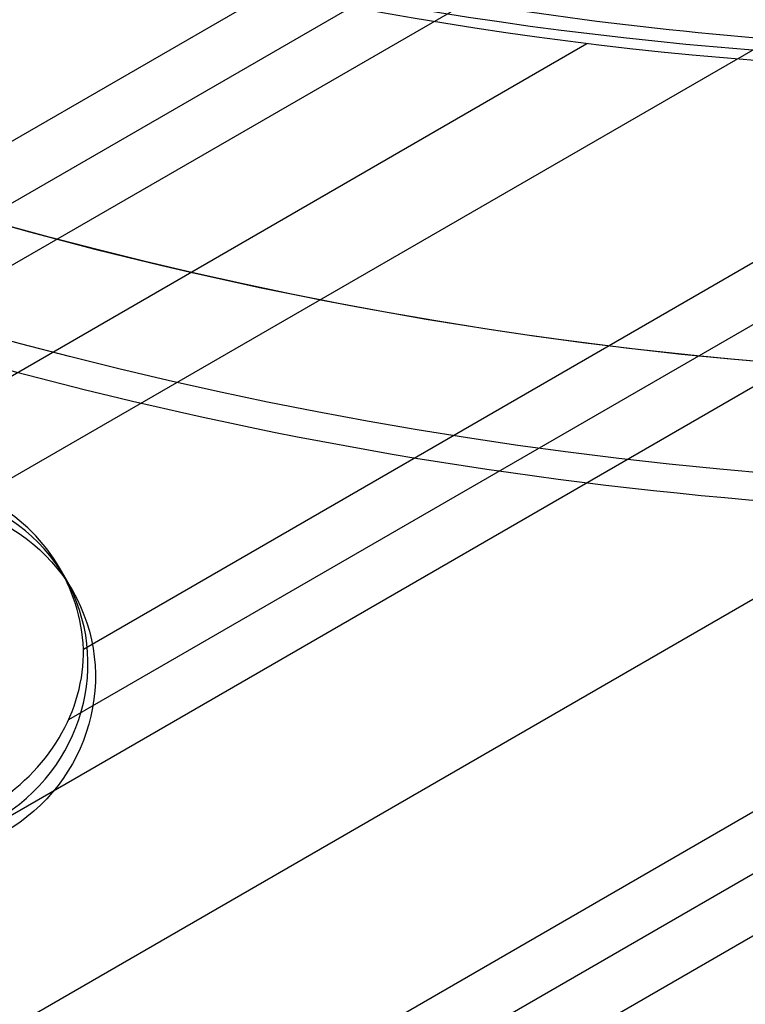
# Model space of a CAD drawing. Extents: x 12895 to 14339, y -6833 to -5581.
# Tile 13 of 79: x 13601 to 13611, y -6450 to -6435. Entities that reach past the tile are written whole.
import ezdxf

# ---------------------------------------------------------------- set-up
doc = ezdxf.new("R2010")
doc.units = 0
doc.layers.get('0').update_dxf_attribs({"linetype": 'CONTINUOUS'})
doc.layers.add('BLANCO_METALICO', color=7, linetype='CONTINUOUS')
doc.layers.add('COLOR', color=7, linetype='CONTINUOUS')

msp = doc.modelspace()

# ---------------------------------------------------------------- linework, layer by layer
for p, q in [((12944.19809663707, -6816.080124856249, 55.11364691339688), (13604.57476565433, -6434.811477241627, 55.11364691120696)), ((13605.80241346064, -6434.999459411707, 54.69070342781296), (12944.58640725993, -6816.752698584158, 54.69070342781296)), ((12944.97471788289, -6817.425272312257, 54.26775994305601), (13607.0706894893, -6435.163984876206, 54.26775994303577)), ((13611.47150085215, -6435.694029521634, 53.89742668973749), (13600.04048623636, -6442.293728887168, 53.89742668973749)), ((12945.66578068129, -6818.622228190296, 56.00127932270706), (13608.80299705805, -6435.759777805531, 56.00127932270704)), ((13601.5277257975, -6444.505924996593, 53.52709343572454), (13614.46468091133, -6437.036770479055, 53.52709343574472)), ((13614.85299153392, -6437.709344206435, 53.10414995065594), (13601.31052994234, -6445.528088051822, 53.10414995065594)), ((12948.41077693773, -6823.376701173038, 52.68120646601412), (13615.24130215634, -6438.381917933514, 52.68120646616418)), ((13616.57102106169, -6440.685058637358, 52.310873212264), (12949.74049584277, -6825.679841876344, 52.31087321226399)), ((12951.0702147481, -6827.982982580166, 51.94053995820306), (13617.90073996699, -6442.988199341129, 51.94053995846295)), ((13601.186128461, -6443.341611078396, 53.69258844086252), (13601.36937228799, -6443.658998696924, 55.28002087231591)), ((13618.28905059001, -6443.660773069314, 51.51759647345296), (12951.4586858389, -6828.655463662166, 51.51759647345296)), ((13618.67736121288, -6444.333346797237, 51.09465298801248), (12951.90549551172, -6829.294262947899, 51.09465298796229))]:
    msp.add_line(p, q)
at = {"extrusion": (0.1124755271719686, -0.1948133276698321, 0.9743700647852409)}
msp.add_lwpolyline([(8565.810218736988, -12065.56762385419), (8565.299669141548, -12065.25865545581), (8564.791123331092, -12064.94499073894), (8564.284641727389, -12064.62664867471), (8563.780284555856, -12064.30364930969), (8563.278111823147, -12063.97601376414), (8562.778183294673, -12063.6437642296), (8562.280558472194, -12063.30692396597), (8561.785296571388, -12062.96551729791), (8561.292456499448, -12062.61956961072), (8560.802096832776, -12062.2691073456), (8560.314275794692, -12061.91415799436), (8559.829051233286, -12061.55475009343), (8559.346480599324, -12061.19091321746), (8558.866620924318, -12060.82267797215), (8558.389528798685, -12060.45007598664), (8557.91526035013, -12060.07313990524), (8557.443871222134, -12059.6919033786), (8556.975416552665, -12059.30640105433), (8556.509950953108, -12058.91666856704), (8556.047528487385, -12058.52274252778), (8555.588202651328, -12058.12466051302), (8555.132026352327, -12057.72246105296), (8554.679051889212, -12057.31618361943), (8554.229330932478, -12056.90586861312), (8553.782914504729, -12056.4915573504), (8553.33985296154, -12056.07329204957), (8552.90019597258, -12055.65111581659), (8552.463992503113, -12055.22507263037), (8552.031290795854, -12054.79520732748), (8551.602138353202, -12054.36156558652), (8551.17658191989, -12053.92419391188), (8550.754667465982, -12053.48313961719), (8550.33644017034, -12053.03845080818), (8549.921944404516, -12052.59017636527), (8549.511223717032, -12052.13836592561), (8549.104320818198, -12051.68306986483), (8548.701277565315, -12051.22433927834), (8548.302134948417, -12050.76222596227), (8547.906933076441, -12050.29678239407), (8547.51571116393, -12049.82806171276), (8547.128507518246, -12049.35611769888), (8546.745359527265, -12048.88100475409), (8546.366303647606, -12048.40277788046), (8545.991375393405, -12047.92149265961), (8545.620609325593, -12047.43720523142), (8545.254039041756, -12046.94997227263), (8544.891697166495, -12046.45985097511), (8544.533615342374, -12045.96689902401), (8544.179824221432, -12045.4711745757), (8543.83035345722, -12044.97273623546), (8543.48523169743, -12044.47164303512), (8543.144486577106, -12043.96795441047), (8542.808144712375, -12043.46173017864), (8542.476231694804, -12042.95303051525), (8542.148772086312, -12042.44191593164), (8541.825789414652, -12041.92844725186), (8541.507306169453, -12041.41268558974), (8541.193343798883, -12040.89469232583), (8540.883922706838, -12040.3745290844), (8540.579062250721, -12039.85225771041), (8540.278780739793, -12039.32794024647), (8539.983095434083, -12038.80163890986), (8539.69202254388, -12038.27341606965), (8539.40557722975, -12037.74333422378), (8539.12377360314, -12037.21145597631), (8538.846624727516, -12036.67784401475), (8538.574142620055, -12036.1425610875), (8538.306338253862, -12035.60566998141), (8538.043221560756, -12035.06723349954), (8537.784801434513, -12034.52731443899), (8537.531085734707, -12033.985975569), (8537.282081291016, -12033.4432796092), (8537.037793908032, -12032.89928920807), (8536.79822837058, -12032.35406692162), (8536.563388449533, -12031.8076751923), (8536.333276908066, -12031.26017632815), (8536.10789550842, -12030.71163248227), (8535.887245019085, -12030.16210563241), (8535.67132522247, -12029.61165756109), (8535.460134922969, -12029.06034983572), (8535.253671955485, -12028.50824378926), (8535.051933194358, -12027.95540050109), (8534.854914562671, -12027.4018807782), (8534.662611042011, -12026.8477451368), (8534.475016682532, -12026.29305378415), (8534.292124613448, -12025.73786660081), (8534.11392705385, -12025.1822431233), (8533.940415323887, -12024.62624252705), (8533.771579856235, -12024.06992360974), (8533.607410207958, -12023.51334477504), (8533.4478950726, -12022.95656401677), (8533.293022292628, -12022.39963890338), (8533.142778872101, -12021.84262656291), (8532.997150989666, -12021.2855836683), (8532.856124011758, -12020.72856642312), (8532.719682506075, -12020.17163054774), (8532.587810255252, -12019.61483126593), (8532.460490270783, -12019.05822329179), (8532.337704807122, -12018.50186081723), (8532.219435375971, -12017.94579749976), (8532.105662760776, -12017.39008645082), (8531.996367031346, -12016.83478022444), (8531.891527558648, -12016.27993080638), (8531.791123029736, -12015.7255896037), (8531.695131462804, -12015.17180743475), (8531.603530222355, -12014.61863451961), (8531.516296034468, -12014.06612047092), (8531.433405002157, -12013.51431428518), (8531.354832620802, -12012.96326433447), (8531.280553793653, -12012.41301835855), (8531.210542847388, -12011.86362345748), (8531.144773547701, -12011.31512608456), (8531.083219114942, -12010.76757203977), (8531.025852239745, -12010.22100646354), (8530.972645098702, -12009.67547383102), (8530.923569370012, -12009.13101794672), (8530.87859624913, -12008.58768193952), (8530.837696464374, -12008.04550825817), (8530.80084029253, -12007.50453866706), (8530.767997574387, -12006.96481424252), (8530.739137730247, -12006.4263753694), (8530.714229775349, -12005.8892617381), (8530.693242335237, -12005.35351234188), (8530.67614366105, -12004.81916547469), (8530.66290164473, -12004.28625872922), (8530.653483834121, -12003.75482899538), (8530.647857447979, -12003.22491245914), (8530.64598939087, -12002.69654460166)], dxfattribs=at)
at = {"extrusion": (0.1124755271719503, -0.1948133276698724, 0.9743700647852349)}
msp.add_lwpolyline([(8530.645989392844, -12003.97543454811), (8530.64774105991, -12004.4870778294), (8530.653016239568, -12005.00017447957), (8530.66184500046, -12005.51469230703), (8530.674257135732, -12006.03059850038), (8530.690282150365, -12006.54785962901), (8530.709949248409, -12007.06644164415), (8530.733287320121, -12007.58630988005), (8530.76032492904, -12008.10742905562), (8530.79109029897, -12008.62976327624), (8530.825611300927, -12009.1532760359), (8530.863915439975, -12009.67793021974), (8530.906029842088, -12010.20368810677), (8530.951981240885, -12010.73051137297), (8531.001795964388, -12011.25836109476), (8531.055499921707, -12011.7871977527), (8531.11311858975, -12012.31698123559), (8531.174676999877, -12012.84767084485), (8531.240199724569, -12013.37922529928), (8531.309710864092, -12013.91160274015), (8531.383234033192, -12014.44476073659), (8531.460792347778, -12014.97865629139), (8531.54240841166, -12015.51324584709), (8531.62810430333, -12016.04848529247), (8531.717901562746, -12016.5843299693), (8531.811821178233, -12017.12073467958), (8531.909883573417, -12017.657653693), (8532.012108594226, -12018.19504075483), (8532.11851549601, -12018.73284909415), (8532.229122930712, -12019.27103143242), (8532.34394893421, -12019.80953999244), (8532.463010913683, -12020.34832650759), (8532.586325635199, -12020.88734223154), (8532.713909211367, -12021.42653794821), (8532.845777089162, -12021.96586398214), (8532.981944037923, -12022.50527020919), (8533.12242413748, -12023.04470606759), (8533.267230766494, -12023.58412056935), (8533.416376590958, -12024.123462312), (8533.569873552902, -12024.66267949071), (8533.727732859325, -12025.20171991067), (8533.889964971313, -12025.74053099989), (8534.056579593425, -12026.27905982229), (8534.227585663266, -12026.81725309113), (8534.402991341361, -12027.35505718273), (8534.58280400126, -12027.89241815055), (8534.767030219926, -12028.42928173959), (8534.955675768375, -12028.96559340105), (8535.148745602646, -12029.50129830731), (8535.34624385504, -12030.03634136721), (8535.548173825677, -12030.57066724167), (8535.754537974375, -12031.10422035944), (8535.965337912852, -12031.63694493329), (8536.180574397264, -12032.16878497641), (8536.400247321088, -12032.69968431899), (8536.624355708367, -12033.22958662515), (8536.852897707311, -12033.75843541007), (8537.085870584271, -12034.28617405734), (8537.323270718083, -12034.81274583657), (8537.56509359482, -12035.33809392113), (8537.811333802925, -12035.86216140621), (8538.06198502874, -12036.38489132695), (8538.317040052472, -12036.90622667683), (8538.576490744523, -12037.42611042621), (8538.840328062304, -12037.944485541), (8539.108542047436, -12038.46129500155), (8539.381121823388, -12038.97648182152), (8539.658055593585, -12039.48998906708), (8539.93933063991, -12040.00175987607), (8540.224933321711, -12040.51173747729), (8540.51484907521, -12041.01986520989), (8540.80906241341, -12041.52608654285), (8541.10755692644, -12042.03034509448), (8541.410315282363, -12042.53258465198), (8541.717319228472, -12043.03274919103), (8542.028549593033, -12043.53078289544), (8542.343986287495, -12044.0266301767), (8542.663608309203, -12044.52023569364), (8542.98739374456, -12045.01154437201), (8543.315319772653, -12045.50050142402), (8543.647362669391, -12045.98705236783), (8543.983497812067, -12046.47114304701), (8544.323699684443, -12046.95271964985), (8544.667941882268, -12047.43172872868), (8545.016197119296, -12047.908117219), (8545.368437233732, -12048.38183245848), (8545.724633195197, -12048.85282220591), (8546.084755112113, -12049.32103465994), (8546.448772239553, -12049.78641847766), (8546.816652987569, -12050.248922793), (8547.188364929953, -12050.70849723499), (8547.56387481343, -12051.16509194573), (8547.94314856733, -12051.61865759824), (8548.326151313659, -12052.069145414), (8548.71284737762, -12052.5165071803), (8549.103200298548, -12052.96069526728), (8549.497172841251, -12053.40166264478), (8549.89472700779, -12053.83936289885), (8550.295824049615, -12054.27375024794), (8550.700424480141, -12054.70477955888), (8551.10848808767, -12055.13240636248), (8551.519973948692, -12055.55658686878), (8551.934840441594, -12055.97727798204), (8552.353045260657, -12056.39443731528), (8552.774545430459, -12056.80802320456), (8553.199297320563, -12057.21799472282), (8553.6272566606, -12057.62431169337), (8554.05837855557, -12058.02693470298), (8554.492617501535, -12058.42582511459), (8554.929927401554, -12058.8209450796), (8555.370261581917, -12059.21225754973), (8555.813572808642, -12059.59972628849), (8556.259813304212, -12059.98331588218), (8556.708934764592, -12060.36299175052), (8557.160888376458, -12060.73872015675), (8557.615624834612, -12061.11046821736), (8558.073094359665, -12061.47820391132), (8558.533246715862, -12061.84189608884), (8558.996031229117, -12062.20151447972), (8559.461396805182, -12062.55702970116), (8559.929291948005, -12062.90841326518), (8560.399664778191, -12063.25563758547), (8560.872463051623, -12063.59867598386), (8561.347634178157, -12063.93750269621), (8561.825125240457, -12064.27209287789), (8562.304883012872, -12064.60242260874), (8562.7868539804, -12064.92846889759), (8563.27098435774, -12065.25020968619), (8563.757220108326, -12065.56762385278)], dxfattribs=at)
at = {"extrusion": (0.1124755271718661, -0.1948133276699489, 0.9743700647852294)}
msp.add_lwpolyline([(8528.345989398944, -12002.69654459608), (8528.347736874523, -12003.21579337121), (8528.35299909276, -12003.7364926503), (8528.361805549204, -12004.25861087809), (8528.37418547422, -12004.78211590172), (8528.390167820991, -12005.30697497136), (8528.40978125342, -12005.83315474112), (8528.433054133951, -12006.36062127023), (8528.460014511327, -12006.8893400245), (8528.490690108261, -12007.41927587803), (8528.525108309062, -12007.95039311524), (8528.563296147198, -12008.48265543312), (8528.605280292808, -12009.0160259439), (8528.65108704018, -12009.55046717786), (8528.700742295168, -12010.08594108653), (8528.754271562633, -12010.62240904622), (8528.811699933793, -12011.15983186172), (8528.873052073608, -12011.69816977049), (8528.938352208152, -12012.23738244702), (8529.00762411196, -12012.77742900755), (8529.08089109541, -12013.31826801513), (8529.158175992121, -12013.859857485), (8529.239501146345, -12014.40215489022), (8529.324888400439, -12014.94511716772), (8529.414359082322, -12015.48870072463), (8529.50793399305, -12016.03286144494), (8529.605633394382, -12016.57755469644), (8529.707476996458, -12017.12273533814), (8529.813483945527, -12017.66835772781), (8529.923672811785, -12018.21437573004), (8530.038061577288, -12018.76074272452), (8530.156667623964, -12019.30741161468), (8530.279507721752, -12019.85433483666), (8530.40659801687, -12020.40146436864), (8530.537954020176, -12020.94875174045), (8530.67359059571, -12021.49614804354), (8530.813521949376, -12022.04360394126), (8530.957761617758, -12022.59106967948), (8531.106322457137, -12023.13849509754), (8531.259216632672, -12023.68582963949), (8531.416455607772, -12024.23302236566), (8531.57805013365, -12024.78002196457), (8531.744010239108, -12025.3267767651), (8531.914345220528, -12025.87323474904), (8532.08906363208, -12026.41934356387), (8532.268173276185, -12026.9650505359), (8532.451681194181, -12027.51030268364), (8532.63959365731, -12028.05504673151), (8532.831916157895, -12028.59922912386), (8533.028653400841, -12029.14279603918), (8533.229809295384, -12029.68569340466), (8533.43538694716, -12030.22786691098), (8533.645388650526, -12030.76926202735), (8533.859815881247, -12031.3098240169), (8534.078669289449, -12031.84949795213), (8534.301948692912, -12032.38822873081), (8534.529653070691, -12032.92596109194), (8534.761780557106, -12033.46263963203), (8534.99832843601, -12033.99820882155), (8535.239293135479, -12034.53261302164), (8535.484670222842, -12035.06579650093), (8535.73445440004, -12035.59770345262), (8535.988639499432, -12036.1282780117), (8536.247218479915, -12036.65746427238), (8536.51018342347, -12037.18520630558), (8536.777525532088, -12037.71144817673), (8537.0492351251, -12038.23613396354), (8537.325301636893, -12038.75920777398), (8537.605713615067, -12039.28061376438), (8537.890458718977, -12039.80029615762), (8538.179523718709, -12040.31819926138), (8538.472894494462, -12040.83426748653), (8538.770556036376, -12041.34844536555), (8539.072492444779, -12041.86067757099), (8539.37868693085, -12042.37090893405), (8539.689121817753, -12042.87908446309), (8540.003778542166, -12043.38514936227), (8540.32263765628, -12043.88904905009), (8540.64567883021, -12044.39072917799), (8540.97288085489, -12044.89013564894), (8541.304221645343, -12045.38721463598), (8541.639678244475, -12045.88191260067), (8541.979226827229, -12046.37417631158), (8542.32284270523, -12046.86395286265), (8542.670500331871, -12047.35118969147), (8543.022173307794, -12047.83583459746), (8543.377834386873, -12048.31783576), (8543.737455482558, -12048.79714175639), (8544.101007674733, -12049.27370157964), (8544.468461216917, -12049.74746465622), (8544.839785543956, -12050.21838086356), (8545.214949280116, -12050.68640054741), (8545.59392024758, -12051.15147453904), (8545.97666547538, -12051.6135541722), (8546.36315120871, -12052.0725912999), (8546.753342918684, -12052.52853831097), (8547.14720531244, -12052.98134814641), (8547.544702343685, -12053.43097431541), (8547.94579722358, -12053.87737091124), (8548.350452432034, -12054.32049262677), (8548.758629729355, -12054.76029476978), (8549.170290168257, -12055.19673327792), (8549.58539410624, -12055.62976473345), (8550.003901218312, -12056.05934637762), (8550.425770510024, -12056.48543612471), (8550.85096033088, -12056.9079925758), (8551.279428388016, -12057.32697503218), (8551.71113176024, -12057.7423435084), (8552.146026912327, -12058.15405874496), (8552.584069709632, -12058.56208222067), (8553.025215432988, -12058.96637616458), (8553.46941879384, -12059.36690356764), (8553.91663394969, -12059.76362819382), (8554.366814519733, -12060.15651459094), (8554.819913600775, -12060.54552810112), (8555.275883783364, -12060.93063487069), (8555.734677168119, -12061.31180185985), (8556.196245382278, -12061.68899685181), (8556.660539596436, -12062.06218846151), (8557.127510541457, -12062.43134614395), (8557.597108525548, -12062.79644020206), (8558.069283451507, -12063.15744179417), (8558.543984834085, -12063.51432294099), (8559.021161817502, -12063.86705653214), (8559.500763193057, -12064.21561633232), (8559.982737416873, -12064.55997698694), (8560.467032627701, -12064.90011402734), (8560.953596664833, -12065.23600387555), (8561.442377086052, -12065.56762384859)], dxfattribs=at)
at = {"extrusion": (0.1124755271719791, -0.194813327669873, 0.9743700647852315)}
msp.add_lwpolyline([(8559.602413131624, -12065.56762385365), (8559.136482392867, -12065.23030030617), (8558.672822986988, -12064.88904056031), (8558.211481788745, -12064.54386838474), (8557.752505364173, -12064.19480832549), (8557.295939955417, -12063.84188570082), (8556.841831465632, -12063.48512659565), (8556.39022544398, -12063.1245578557), (8555.941167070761, -12062.76020708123), (8555.494701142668, -12062.39210262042), (8555.05087205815, -12062.0202735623), (8554.609723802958, -12061.64474972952), (8554.171299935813, -12061.26556167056), (8553.735643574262, -12060.88274065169), (8553.302797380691, -12060.49631864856), (8552.87280354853, -12060.10632833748), (8552.445703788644, -12059.7128030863), (8552.02153931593, -12059.31577694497), (8551.600350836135, -12058.91528463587), (8551.182178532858, -12058.51136154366), (8550.767062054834, -12058.10404370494), (8550.355040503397, -12057.69336779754), (8549.946152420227, -12057.27937112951), (8549.540435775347, -12056.86209162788), (8549.137927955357, -12056.44156782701), (8548.738665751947, -12056.0178388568), (8548.342685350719, -12055.59094443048), (8547.950022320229, -12055.16092483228), (8547.560711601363, -12054.72782090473), (8547.174787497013, -12054.29167403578), (8546.792283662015, -12053.85252614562), (8546.413233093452, -12053.41041967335), (8546.037668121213, -12052.96539756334), (8545.665620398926, -12052.51750325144), (8545.297120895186, -12052.06678065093), (8544.932199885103, -12051.61327413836), (8544.570886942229, -12051.1570285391), (8544.21321093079, -12050.6980891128), (8543.859199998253, -12050.23650153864), (8543.508881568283, -12049.77231190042), (8543.162282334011, -12049.30556667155), (8542.819428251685, -12048.83631269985), (8542.480344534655, -12048.36459719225), (8542.145055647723, -12047.89046769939), (8541.813585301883, -12047.41397210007), (8541.485956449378, -12046.93515858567), (8541.162191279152, -12046.45407564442), (8540.842311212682, -12045.97077204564), (8540.526336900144, -12045.48529682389), (8540.214288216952, -12044.99769926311), (8539.906184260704, -12044.50802888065), (8539.602043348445, -12044.01633541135), (8539.301883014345, -12043.52266879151), (8539.005720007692, -12043.02707914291), (8538.713570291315, -12042.52961675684), (8538.425449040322, -12042.03033207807), (8538.141370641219, -12041.52927568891), (8537.861348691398, -12041.02649829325), (8537.58539599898, -12040.52205070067), (8537.313524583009, -12040.01598381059), (8537.045745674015, -12039.50834859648), (8536.78206971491, -12038.99919609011), (8536.522506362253, -12038.48857736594), (8536.267064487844, -12037.97654352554), (8536.015752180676, -12037.46314568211), (8535.768576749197, -12036.94843494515), (8535.525544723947, -12036.43246240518), (8535.286661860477, -12035.91527911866), (8535.051933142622, -12035.39693609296), (8534.821362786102, -12034.8774842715), (8534.59495424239, -12034.35697451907), (8534.372710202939, -12033.83545760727), (8534.154632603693, -12033.31298420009), (8533.94072262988, -12032.78960483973), (8533.73098072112, -12032.26536993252), (8533.52540657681, -12031.74032973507), (8533.323999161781, -12031.21453434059), (8533.12675671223, -12030.68803366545), (8532.933676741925, -12030.16087743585), (8532.74475604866, -12029.6331151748), (8532.559990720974, -12029.10479618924), (8532.379376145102, -12028.57596955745), (8532.202907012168, -12028.0466841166), (8532.030577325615, -12027.51698845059), (8531.862380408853, -12026.98693087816), (8531.698308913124, -12026.45655944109), (8531.538354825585, -12025.92592189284), (8531.382509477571, -12025.39506568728), (8531.230763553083, -12024.86403796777), (8531.083107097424, -12024.3328855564), (8530.939529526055, -12023.80165494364), (8530.800019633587, -12023.27039227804), (8530.664565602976, -12022.73914335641), (8530.533155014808, -12022.20795361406), (8530.405774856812, -12021.67686811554), (8530.282411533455, -12021.14593154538), (8530.163050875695, -12020.61518819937), (8530.047678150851, -12020.08468197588), (8529.936278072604, -12019.55445636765), (8529.828834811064, -12019.02455445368), (8529.725332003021, -12018.49501889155), (8529.6257527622, -12017.96589190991), (8529.530079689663, -12017.4372153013), (8529.438294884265, -12016.9090304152), (8529.350379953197, -12016.38137815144), (8529.266316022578, -12015.85429895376), (8529.186083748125, -12015.32783280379), (8529.109663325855, -12014.80201921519), (8529.037034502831, -12014.27689722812), (8528.968176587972, -12013.75250540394), (8528.903068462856, -12013.22888182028), (8528.841688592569, -12012.70606406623), (8528.78401503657, -12012.18408923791), (8528.730025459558, -12011.66299393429), (8528.679697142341, -12011.14281425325), (8528.633006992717, -12010.62358578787), (8528.589931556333, -12010.10534362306), (8528.550447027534, -12009.58812233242), (8528.514529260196, -12009.07195597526), (8528.482153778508, -12008.55687809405), (8528.45329578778, -12008.04292171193), (8528.427930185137, -12007.53011933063), (8528.406031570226, -12007.0185029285), (8528.387574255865, -12006.50810395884), (8528.372532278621, -12005.99895334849), (8528.360879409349, -12005.49108149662), (8528.35258916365, -12004.98451827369), (8528.347634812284, -12004.47929302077), (8528.345989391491, -12003.97543454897)], dxfattribs=at)
for centre, radius, start, end in [((13616.37125110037, -6381.069931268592, 89.37470231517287), 73.24245578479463, 209.9999999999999, 29.99999999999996), ((13616.3712510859, -6381.069931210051, 88.63012703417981), 71.44457953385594, 210.0000000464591, 29.99999995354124), ((13616.37125110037, -6381.069931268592, 89.05580518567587), 71.21139006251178, 210.0000000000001, 30.0000000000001), ((13616.37125110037, -6381.069931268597, 88.12500292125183), 70.9394553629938, 254.9999999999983, 345.0000000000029), ((13616.37125110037, -6381.069931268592, 68.68735261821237), 73.24245578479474, 211.1713425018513, 311.5923049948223), ((13616.37125110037, -6381.069931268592, 67.93735261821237), 70.94245578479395, 213.8367835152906, 313.7266063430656), ((13616.37125110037, -6381.069931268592, 46.50000292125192), 71.74245578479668, 232.4999999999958, 299.9999328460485)]:
    msp.add_arc(centre, radius, start, end)
at = {"extrusion": (0, 0, -1)}
for centre, radius, start, end in [((-13616.37125110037, -6381.069931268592, -89.37470231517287), 70.94245578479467, 150.0000000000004, 330.0000000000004), ((-13616.37125110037, -6381.069931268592, -46.50000292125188), 70.94245578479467, 150.0000000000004, 330.0000000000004), ((-13616.37125110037, -6381.069931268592, -88.12500292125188), 52.09123273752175, 150.0000000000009, 330.0000000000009)]:
    msp.add_arc(centre, radius, start, end, dxfattribs=at)
at = {"extrusion": (0.1124756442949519, -0.1948133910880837, 0.9743700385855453)}
msp.add_arc((8601.950064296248, -12003.7983498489, 2838.172128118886), 56.00000007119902, 207.7144765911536, 237.6076173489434, dxfattribs=at)
at = {"extrusion": (-0.1124755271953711, 0.1948133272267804, -0.9743700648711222)}
msp.add_arc((-8601.953876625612, -12003.79608898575, -2838.995037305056), 56.00000464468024, 302.3923655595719, 332.2855001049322, dxfattribs=at)
at = {"extrusion": (0.06896082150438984, -0.1194436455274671, 0.9904431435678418)}
msp.add_arc((8602.042186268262, -12207.511682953, 1760.743349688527), 56.0069943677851, 230.5920703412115, 237.5050823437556, dxfattribs=at)
at = {"extrusion": (0.06896082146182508, -0.1194436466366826, 0.9904431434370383)}
msp.add_arc((8554.693657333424, -12254.96408733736, 1760.743356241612), 2.609710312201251, 332.8388289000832, 89.81882946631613, dxfattribs=at)
at = {"extrusion": (0.1124755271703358, -0.1948133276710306, 0.9743700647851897)}
msp.add_arc((8554.701903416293, -12051.29608263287, 2838.036894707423), 2.599999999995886, 270.000000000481, 90.00000000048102, dxfattribs=at)
at = {"extrusion": (-0.1124755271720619, 0.1948133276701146, -0.9743700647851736)}
msp.add_arc((-8554.701903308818, -12051.29608270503, -2838.995039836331), 2.599999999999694, 90, 270, dxfattribs=at)
at = {"extrusion": (0.2391348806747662, -0.4141937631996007, 0.8782129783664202)}
msp.add_arc((8554.681876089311, -10847.19701335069, 5968.882058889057), 2.589095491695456, 270.4432023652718, 334.3371695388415, dxfattribs=at)
at = {"layer": 'BLANCO_METALICO', "extrusion": (0, 0, -1)}
for centre, radius, start, end in [((-13616.37098787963, -6381.069931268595, -171.6470783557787), 99.49999999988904, 179.9999999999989, 1.047441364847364e-12), ((-13616.37098787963, -6381.069931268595, -170.8389899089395), 99.49999999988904, 179.9999999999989, 1.047441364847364e-12), ((-13616.37098787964, -6381.069931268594, -169.280901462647), 99.49999999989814, 179.9999999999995, 5.237206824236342e-13), ((-13616.37098787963, -6381.069931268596, -171.6470783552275), 99.0999999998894, 179.9999999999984, 1.577503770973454e-12), ((-13616.37098787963, -6381.069931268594, -170.0309014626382), 98.69999999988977, 179.9999999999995, 5.279656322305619e-13), ((-13616.37098787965, -6381.069931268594, -168.5309014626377), 98.69999999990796, 179.9999999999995, 5.279656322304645e-13), ((-13616.37098787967, -6381.0699312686, -167.2309014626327), 98.19999999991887, 179.9999999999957, 4.24523078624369e-12), ((-13616.37098787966, -6381.069931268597, -168.0309014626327), 98.1999999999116, 179.9999999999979, 2.122615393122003e-12)]:
    msp.add_arc(centre, radius, start, end, dxfattribs=at)
at = {"layer": 'BLANCO_METALICO'}
for centre, radius, start, end in [((13616.37098787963, -6381.069931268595, 170.030901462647), 99.49999999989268, 179.9999999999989, 1.047441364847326e-12), ((13616.37098787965, -6381.069931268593, 168.5309014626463), 99.49999999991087, 180, 0), ((13616.37098787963, -6381.069931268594, 171.6470783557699), 98.69999999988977, 179.9999999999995, 5.279656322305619e-13), ((13616.37098787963, -6381.069931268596, 170.8389899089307), 98.69999999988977, 179.9999999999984, 1.583896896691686e-12)]:
    msp.add_arc(centre, radius, start, end, dxfattribs=at)
at = {"layer": 'COLOR', "extrusion": (0, 0, -1)}
for centre, radius, start, end in [((-13616.37125823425, -6381.069948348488, 10.54089386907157), 152.392098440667, 333.381578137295, 153.381578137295), ((-13616.37125823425, -6381.06994834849, -32.97295255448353), 75.00000000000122, 63.38157813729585, 243.3815781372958), ((-13616.37125823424, -6381.069948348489, -43.50000292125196), 72.9999999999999, 63.38157813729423, 243.3815781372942), ((-13616.37125823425, -6381.06994834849, -33.3991820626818), 73.00000000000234, 63.3815781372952, 243.3815781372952), ((-13616.37125823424, -6381.069948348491, -43.50000292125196), 73.00000000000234, 63.3815781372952, 243.3815781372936), ((-13616.37125823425, -6381.06994834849, -43.50000292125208), 75.00000000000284, 63.38157813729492, 243.3815781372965), ((-13616.37125823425, -6381.069948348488, 10.54089386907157), 152.3920984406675, 153.3815781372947, 333.3815781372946), ((-13616.37125823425, -6381.06994834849, -32.97295255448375), 74.9999999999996, 243.3815781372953, 63.38157813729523), ((-13616.37125823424, -6381.069948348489, -43.50000292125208), 75.00000000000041, 243.3815781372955, 63.38157813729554), ((-13616.37125823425, -6381.06994834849, -33.39918206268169), 72.99999999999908, 243.3815781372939, 63.38157813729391), ((-13616.37125823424, -6381.06994834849, -43.50000292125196), 73.00000000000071, 243.3815781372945, 63.38157813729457), ((-13616.37125823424, -6381.06994834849, -43.50000292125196), 73.00000000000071, 243.3815781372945, 63.38157813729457), ((-13616.37125823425, -6381.069948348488, -18.68835025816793), 83.81579491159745, 153.3815781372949, 333.3815781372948), ((-13616.37125823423, -6381.06994834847, -26.2000005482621), 61.09154780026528, 153.381578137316, 333.3815781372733), ((-13616.37936058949, -6381.065905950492, -28.2000005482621), 59.50000000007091, 153.3815781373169, 333.381578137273), ((-13616.3793605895, -6381.065905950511, -27.2000005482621), 59.50000000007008, 153.3815781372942, 333.3815781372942), ((-13616.37125823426, -6381.069948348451, -22.44590218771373), 75.00000000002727, 243.3815781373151, 333.3815781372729), ((-13616.37125823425, -6381.069948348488, -17.30945272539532), 81.95014076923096, 262.6396124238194, 314.1043243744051)]:
    msp.add_arc(centre, radius, start, end, dxfattribs=at)
at = {"layer": 'COLOR'}
for centre, radius, start, end in [((13616.37125823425, -6381.06994834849, -35.79999945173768), 153, 26.61842186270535, 206.618421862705), ((13616.37125823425, -6381.069948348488, -11.46081713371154), 152.9999999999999, 26.61842186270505, 206.6184218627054), ((13616.37125823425, -6381.069948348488, -23.63040829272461), 153.0000000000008, 26.61842186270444, 206.6184218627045), ((13616.37125823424, -6381.069948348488, -10.90949982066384), 152.8342956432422, 26.6184218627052, 206.6184218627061), ((13616.37125823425, -6381.06994834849, -35.79999945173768), 150, 26.61842186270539, 206.618421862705), ((13616.37125823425, -6381.069948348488, -11.46081713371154), 153, 206.6184218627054, 26.61842186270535), ((13616.37125823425, -6381.069948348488, -35.79999945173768), 153, 206.6184218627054, 26.61842186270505), ((13616.37125823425, -6381.069948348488, -23.63040829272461), 153.0000000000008, 206.618421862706, 26.61842186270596), ((13616.37125823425, -6381.069948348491, -10.90949982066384), 152.834295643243, 206.6184218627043, 26.61842186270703), ((13616.37125823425, -6381.069948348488, -35.79999945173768), 150, 206.6184218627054, 26.61842186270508), ((13616.37936058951, -6381.065905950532, 26.2000005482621), 59.50000000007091, 206.6184218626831, 26.61842186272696), ((13616.3712582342, -6381.069948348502, 30.30000054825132), 61.50000000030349, 253.4580829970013, 294.792948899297), ((13616.37125823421, -6381.069948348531, 28.20000054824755), 61.50000000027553, 253.4580829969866, 294.7929488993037), ((13616.37125823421, -6381.069948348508, 29.25000054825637), 61.50000000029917, 253.4580829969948, 294.7929488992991), ((13616.37125823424, -6381.06994834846, 23.29836120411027), 73.00000000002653, 253.2152822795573, 295.0338760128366)]:
    msp.add_arc(centre, radius, start, end, dxfattribs=at)

doc.saveas('drawing.dxf')
